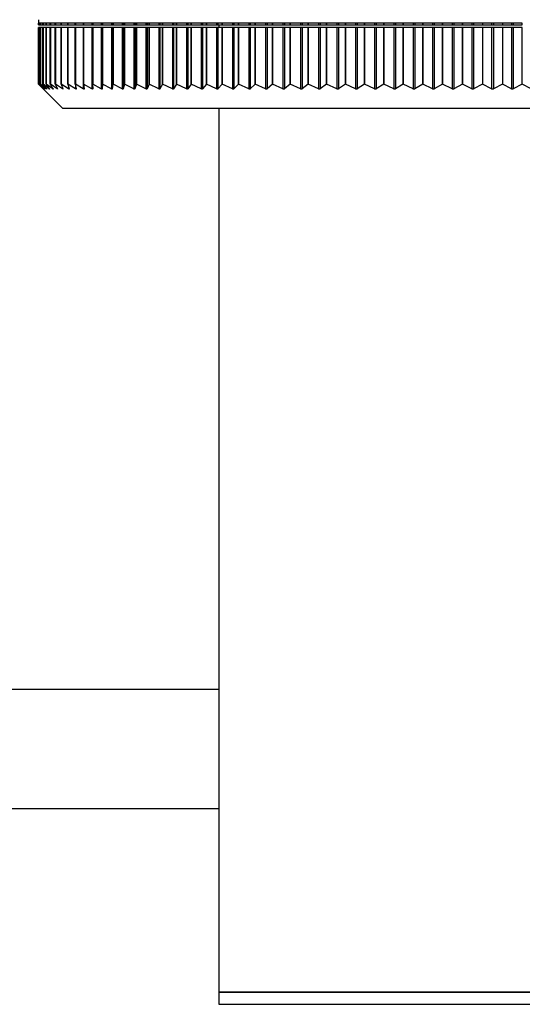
# Model space of a CAD drawing. Header units: millimetres. Extents: x 397 to 966, y 350 to 700.
# Tile 26 of 31: x 905 to 913, y 351 to 367. Entities that reach past the tile are written whole.
import ezdxf

# ---------------------------------------------------------------- set-up
doc = ezdxf.new("R2010")
doc.units = ezdxf.units.MM

msp = doc.modelspace()

# ---------------------------------------------------------------- linework, layer by layer
at = {"color": 7, "linetype": 'Continuous', "lineweight": 25}
for p, q in [((905.404, 366.723), (905.404, 366.663)), ((905.415, 366.663), (905.404, 366.663)), ((905.404, 366.663), (905.404, 366.638)), ((905.404, 366.638), (905.404, 366.663)), ((905.404, 366.663), (905.404, 366.663)), ((905.404, 366.638), (905.404, 366.638)), ((905.404, 366.638), (905.415, 366.638)), ((905.439, 366.663), (905.415, 366.663)), ((905.415, 366.663), (905.415, 366.638)), ((905.415, 366.638), (905.415, 366.663)), ((905.415, 366.638), (905.415, 366.638)), ((905.415, 366.638), (905.439, 366.638)), ((905.439, 366.638), (905.439, 366.663)), ((905.439, 366.638), (905.44, 366.638)), ((905.479, 366.663), (905.44, 366.663)), ((905.44, 366.663), (905.44, 366.638)), ((905.44, 366.638), (905.479, 366.638)), ((905.479, 366.638), (905.479, 366.663)), ((905.479, 366.638), (905.48, 366.638)), ((905.532, 366.663), (905.48, 366.663)), ((905.48, 366.663), (905.48, 366.638)), ((905.48, 366.638), (905.532, 366.638)), ((905.532, 366.638), (905.532, 366.663)), ((905.532, 366.638), (905.534, 366.638)), ((905.6, 366.663), (905.534, 366.663)), ((905.534, 366.663), (905.534, 366.638)), ((905.534, 366.638), (905.6, 366.638)), ((905.6, 366.638), (905.6, 366.663)), ((905.6, 366.638), (905.602, 366.638)), ((905.682, 366.663), (905.602, 366.663)), ((905.602, 366.663), (905.602, 366.638)), ((905.602, 366.638), (905.682, 366.638)), ((905.682, 366.638), (905.682, 366.663)), ((905.682, 366.638), (905.684, 366.638)), ((905.777, 366.663), (905.684, 366.663)), ((905.684, 366.663), (905.684, 366.638)), ((905.684, 366.638), (905.777, 366.638)), ((905.777, 366.638), (905.777, 366.663)), ((905.777, 366.638), (905.779, 366.638)), ((905.887, 366.663), (905.779, 366.663)), ((905.779, 366.663), (905.779, 366.638)), ((905.779, 366.638), (905.887, 366.638)), ((905.887, 366.638), (905.887, 366.663)), ((905.887, 366.638), (905.889, 366.638)), ((906.01, 366.663), (905.889, 366.663)), ((905.889, 366.663), (905.889, 366.638)), ((905.889, 366.638), (906.01, 366.638)), ((906.01, 366.638), (906.01, 366.663)), ((906.01, 366.638), (906.012, 366.638)), ((906.146, 366.663), (906.012, 366.663)), ((906.012, 366.663), (906.012, 366.638)), ((906.012, 366.638), (906.143, 366.638)), ((906.143, 366.663), (906.143, 366.638)), ((906.143, 366.638), (906.146, 366.638)), ((906.146, 366.638), (906.146, 366.663)), ((906.146, 366.638), (906.148, 366.638)), ((906.295, 366.663), (906.148, 366.663)), ((906.148, 366.663), (906.148, 366.638)), ((906.148, 366.638), (906.284, 366.638)), ((906.284, 366.663), (906.284, 366.638)), ((906.284, 366.638), (906.295, 366.638)), ((906.295, 366.638), (906.295, 366.663)), ((906.295, 366.638), (906.297, 366.638)), ((906.457, 366.663), (906.297, 366.663)), ((906.297, 366.663), (906.297, 366.638)), ((906.297, 366.638), (906.438, 366.638)), ((906.438, 366.663), (906.438, 366.638)), ((906.438, 366.638), (906.451, 366.638)), ((906.451, 366.663), (906.451, 366.638)), ((906.451, 366.638), (906.457, 366.638)), ((906.457, 366.638), (906.457, 366.663)), ((906.457, 366.638), (906.459, 366.638)), ((906.631, 366.663), (906.459, 366.663)), ((906.459, 366.663), (906.459, 366.638)), ((906.459, 366.638), (906.604, 366.638)), ((906.604, 366.663), (906.604, 366.638)), ((906.604, 366.638), (906.618, 366.638)), ((906.618, 366.663), (906.618, 366.638)), ((906.618, 366.638), (906.631, 366.638)), ((906.631, 366.638), (906.631, 366.663)), ((906.631, 366.638), (906.634, 366.638)), ((906.818, 366.663), (906.634, 366.663)), ((906.634, 366.663), (906.634, 366.638)), ((906.634, 366.638), (906.782, 366.638)), ((906.782, 366.663), (906.782, 366.638)), ((906.782, 366.638), (906.798, 366.638)), ((906.798, 366.663), (906.798, 366.638)), ((906.798, 366.638), (906.818, 366.638)), ((906.818, 366.638), (906.818, 366.663)), ((906.818, 366.638), (906.82, 366.638)), ((907.016, 366.663), (906.82, 366.663)), ((906.82, 366.663), (906.82, 366.638)), ((906.82, 366.638), (906.972, 366.638)), ((906.972, 366.663), (906.972, 366.638)), ((906.972, 366.638), (906.988, 366.638)), ((906.988, 366.663), (906.988, 366.638)), ((906.988, 366.638), (907.016, 366.638)), ((907.016, 366.638), (907.016, 366.663)), ((907.016, 366.638), (907.018, 366.638)), ((907.225, 366.663), (907.018, 366.663)), ((907.018, 366.663), (907.018, 366.638)), ((907.018, 366.638), (907.173, 366.638)), ((907.173, 366.663), (907.173, 366.638)), ((907.173, 366.638), (907.191, 366.638)), ((907.191, 366.663), (907.191, 366.638)), ((907.191, 366.638), (907.225, 366.638)), ((907.225, 366.638), (907.225, 366.663)), ((907.225, 366.638), (907.227, 366.638)), ((907.445, 366.663), (907.227, 366.663)), ((907.227, 366.663), (907.227, 366.638)), ((907.227, 366.638), (907.385, 366.638)), ((907.385, 366.663), (907.385, 366.638)), ((907.385, 366.638), (907.404, 366.638)), ((907.404, 366.663), (907.404, 366.638)), ((907.404, 366.638), (907.445, 366.638)), ((907.445, 366.638), (907.445, 366.663)), ((907.445, 366.638), (907.447, 366.638)), ((907.676, 366.663), (907.447, 366.663)), ((907.447, 366.663), (907.447, 366.638)), ((907.447, 366.638), (907.608, 366.638)), ((907.608, 366.663), (907.608, 366.638)), ((907.608, 366.638), (907.627, 366.638)), ((907.627, 366.663), (907.627, 366.638)), ((907.627, 366.638), (907.676, 366.638)), ((907.676, 366.638), (907.676, 366.663)), ((907.676, 366.638), (907.678, 366.638)), ((907.917, 366.663), (907.678, 366.663)), ((907.678, 366.663), (907.678, 366.638)), ((907.678, 366.638), (907.841, 366.638)), ((907.841, 366.663), (907.841, 366.638)), ((907.841, 366.638), (907.861, 366.638)), ((907.861, 366.663), (907.861, 366.638)), ((907.861, 366.638), (907.917, 366.638)), ((907.917, 366.638), (907.917, 366.663)), ((907.917, 366.638), (907.919, 366.638)), ((908.167, 366.663), (907.919, 366.663)), ((907.919, 366.663), (907.919, 366.638)), ((907.919, 366.638), (908.084, 366.638)), ((908.084, 366.663), (908.084, 366.638)), ((908.084, 366.638), (908.105, 366.638)), ((908.105, 366.663), (908.105, 366.638)), ((908.105, 366.638), (908.167, 366.638)), ((908.167, 366.638), (908.167, 366.663)), ((908.167, 366.638), (908.169, 366.638)), ((908.427, 366.663), (908.169, 366.663)), ((908.169, 366.663), (908.169, 366.638)), ((908.169, 366.638), (908.335, 366.638)), ((908.335, 366.663), (908.335, 366.638)), ((908.335, 366.638), (908.358, 366.638)), ((908.358, 366.663), (908.358, 366.638)), ((908.358, 366.638), (908.427, 366.638)), ((908.374, 366.638), (908.374, 366.592)), ((908.427, 366.638), (908.427, 366.663)), ((908.427, 366.638), (908.428, 366.638)), ((908.695, 366.663), (908.428, 366.663)), ((908.428, 366.663), (908.428, 366.638)), ((908.428, 366.638), (908.596, 366.638)), ((908.596, 366.663), (908.596, 366.638)), ((908.596, 366.638), (908.619, 366.638)), ((908.619, 366.663), (908.619, 366.638)), ((908.619, 366.638), (908.695, 366.638)), ((908.695, 366.638), (908.695, 366.663)), ((908.695, 366.638), (908.696, 366.638)), ((908.971, 366.663), (908.696, 366.663)), ((908.696, 366.663), (908.696, 366.638)), ((908.696, 366.638), (908.865, 366.638)), ((908.865, 366.663), (908.865, 366.638)), ((908.865, 366.638), (908.889, 366.638)), ((908.889, 366.663), (908.889, 366.638)), ((908.889, 366.638), (908.971, 366.638)), ((908.971, 366.638), (908.971, 366.663)), ((908.971, 366.638), (908.972, 366.638)), ((909.255, 366.663), (908.972, 366.663)), ((908.972, 366.663), (908.972, 366.638)), ((908.972, 366.638), (909.142, 366.638)), ((909.142, 366.663), (909.142, 366.638)), ((909.142, 366.638), (909.166, 366.638)), ((909.166, 366.663), (909.166, 366.638)), ((909.166, 366.638), (909.255, 366.638)), ((909.255, 366.638), (909.255, 366.663)), ((909.255, 366.638), (909.256, 366.638)), ((909.546, 366.663), (909.256, 366.663)), ((909.256, 366.663), (909.256, 366.638)), ((909.256, 366.638), (909.426, 366.638)), ((909.426, 366.663), (909.426, 366.638)), ((909.426, 366.638), (909.451, 366.638)), ((909.451, 366.663), (909.451, 366.638)), ((909.451, 366.638), (909.546, 366.638)), ((909.843, 366.663), (909.546, 366.663)), ((909.546, 366.663), (909.546, 366.638)), ((909.546, 366.638), (909.546, 366.663)), ((909.546, 366.638), (909.546, 366.638)), ((909.546, 366.638), (909.716, 366.638)), ((909.716, 366.663), (909.716, 366.638)), ((909.716, 366.638), (909.742, 366.638)), ((909.742, 366.663), (909.742, 366.638)), ((909.742, 366.638), (909.843, 366.638)), ((910.146, 366.663), (909.843, 366.663)), ((909.843, 366.663), (909.843, 366.638)), ((909.843, 366.638), (909.843, 366.663)), ((909.843, 366.638), (909.843, 366.638)), ((909.843, 366.638), (910.013, 366.638)), ((910.013, 366.663), (910.013, 366.638)), ((910.013, 366.638), (910.039, 366.638)), ((910.039, 366.663), (910.039, 366.638)), ((910.039, 366.638), (910.146, 366.638)), ((910.454, 366.663), (910.146, 366.663)), ((910.146, 366.663), (910.146, 366.638)), ((910.146, 366.638), (910.146, 366.663)), ((910.146, 366.638), (910.146, 366.638)), ((910.146, 366.638), (910.315, 366.638)), ((910.315, 366.663), (910.315, 366.638)), ((910.315, 366.638), (910.341, 366.638)), ((910.341, 366.663), (910.341, 366.638)), ((910.341, 366.638), (910.454, 366.638)), ((910.767, 366.663), (910.454, 366.663)), ((910.454, 366.663), (910.454, 366.638)), ((910.454, 366.638), (910.454, 366.663)), ((910.454, 366.638), (910.454, 366.638)), ((910.454, 366.638), (910.622, 366.638)), ((910.622, 366.663), (910.622, 366.638)), ((910.622, 366.638), (910.649, 366.638)), ((910.649, 366.663), (910.649, 366.638)), ((910.649, 366.638), (910.767, 366.638)), ((911.084, 366.663), (910.767, 366.663)), ((910.767, 366.663), (910.767, 366.638)), ((910.767, 366.638), (910.767, 366.663)), ((910.767, 366.638), (910.767, 366.638)), ((910.767, 366.638), (910.934, 366.638)), ((910.934, 366.663), (910.934, 366.638)), ((910.934, 366.638), (910.961, 366.638)), ((910.961, 366.663), (910.961, 366.638)), ((910.961, 366.638), (911.084, 366.638)), ((911.404, 366.663), (911.084, 366.663)), ((911.084, 366.663), (911.084, 366.638)), ((911.084, 366.638), (911.084, 366.663)), ((911.084, 366.638), (911.084, 366.638)), ((911.084, 366.638), (911.249, 366.638)), ((911.249, 366.663), (911.249, 366.638)), ((911.249, 366.638), (911.276, 366.638)), ((911.276, 366.663), (911.276, 366.638)), ((911.276, 366.638), (911.404, 366.638)), ((911.728, 366.663), (911.404, 366.663)), ((911.404, 366.663), (911.404, 366.638)), ((911.404, 366.638), (911.404, 366.663)), ((911.404, 366.638), (911.404, 366.638)), ((911.404, 366.638), (911.567, 366.638)), ((911.567, 366.663), (911.567, 366.638)), ((911.567, 366.638), (911.595, 366.638)), ((911.595, 366.663), (911.595, 366.638)), ((911.595, 366.638), (911.728, 366.638)), ((912.053, 366.663), (911.728, 366.663)), ((911.728, 366.663), (911.728, 366.638)), ((911.728, 366.638), (911.728, 366.663)), ((911.728, 366.638), (911.728, 366.638)), ((911.728, 366.638), (911.888, 366.638)), ((911.888, 366.663), (911.888, 366.638)), ((911.888, 366.638), (911.916, 366.638)), ((911.916, 366.663), (911.916, 366.638)), ((911.916, 366.638), (912.053, 366.638)), ((912.38, 366.663), (912.053, 366.663)), ((912.053, 366.663), (912.053, 366.638)), ((912.053, 366.638), (912.053, 366.663)), ((912.053, 366.638), (912.053, 366.638)), ((912.053, 366.638), (912.211, 366.638)), ((912.211, 366.663), (912.211, 366.638)), ((912.211, 366.638), (912.239, 366.638)), ((912.239, 366.663), (912.239, 366.638)), ((912.239, 366.638), (912.38, 366.638)), ((912.708, 366.663), (912.38, 366.663)), ((912.38, 366.663), (912.38, 366.638)), ((912.38, 366.638), (912.38, 366.663)), ((912.38, 366.638), (912.38, 366.638)), ((912.38, 366.638), (912.535, 366.638)), ((912.535, 366.663), (912.535, 366.638)), ((912.535, 366.638), (912.563, 366.638)), ((912.563, 366.663), (912.563, 366.638)), ((912.563, 366.638), (912.708, 366.638)), ((913.036, 366.663), (912.708, 366.663)), ((912.708, 366.663), (912.708, 366.638)), ((912.708, 366.638), (912.86, 366.638)), ((912.86, 366.663), (912.86, 366.638)), ((912.86, 366.638), (912.888, 366.638)), ((912.888, 366.663), (912.888, 366.638)), ((912.888, 366.638), (913.036, 366.638)), ((913.364, 366.663), (913.036, 366.663)), ((913.036, 366.663), (913.036, 366.638)), ((913.036, 366.638), (913.184, 366.638)), ((913.184, 366.663), (913.184, 366.638)), ((913.184, 366.638), (913.213, 366.638)), ((913.213, 366.663), (913.213, 366.638)), ((913.213, 366.638), (913.364, 366.638)), ((913.364, 366.638), (913.364, 366.663)), ((913.364, 366.638), (913.364, 366.638)), ((905.404, 366.592), (905.404, 365.663)), ((905.415, 366.592), (905.404, 366.592)), ((905.404, 365.663), (905.404, 366.592)), ((905.404, 366.592), (905.404, 366.592)), ((905.415, 366.592), (905.415, 365.663)), ((905.439, 366.592), (905.415, 366.592)), ((905.415, 365.663), (905.415, 366.592)), ((905.415, 366.592), (905.415, 366.592)), ((905.439, 365.663), (905.439, 366.592)), ((905.44, 366.592), (905.439, 366.592)), ((905.44, 366.592), (905.44, 365.663)), ((905.479, 366.592), (905.44, 366.592)), ((905.479, 365.663), (905.479, 366.592)), ((905.48, 366.592), (905.479, 366.592)), ((905.48, 366.592), (905.48, 365.663)), ((905.532, 366.592), (905.48, 366.592)), ((905.532, 365.663), (905.532, 366.592)), ((905.534, 366.592), (905.532, 366.592)), ((905.534, 366.592), (905.534, 365.663)), ((905.6, 366.592), (905.534, 366.592)), ((905.6, 365.663), (905.6, 366.592)), ((905.602, 366.592), (905.6, 366.592)), ((905.602, 366.592), (905.602, 365.663)), ((905.682, 366.592), (905.602, 366.592)), ((905.682, 365.663), (905.682, 366.592)), ((905.684, 366.592), (905.682, 366.592)), ((905.684, 366.592), (905.684, 365.663)), ((905.777, 366.592), (905.684, 366.592)), ((905.777, 365.663), (905.777, 366.592)), ((905.779, 366.592), (905.777, 366.592)), ((905.779, 366.592), (905.779, 365.663)), ((905.887, 366.592), (905.779, 366.592)), ((905.887, 365.663), (905.887, 366.592)), ((905.889, 366.592), (905.887, 366.592)), ((905.889, 366.592), (905.889, 365.663)), ((906.01, 366.592), (905.889, 366.592)), ((906.01, 365.663), (906.01, 366.592)), ((906.012, 366.592), (906.01, 366.592)), ((906.012, 366.592), (906.012, 365.663)), ((906.143, 366.592), (906.012, 366.592)), ((906.143, 366.592), (906.143, 365.584)), ((906.146, 366.592), (906.143, 366.592)), ((906.146, 365.663), (906.146, 366.592)), ((906.148, 366.592), (906.146, 366.592)), ((906.148, 366.592), (906.148, 365.663)), ((906.284, 366.592), (906.148, 366.592)), ((906.284, 366.592), (906.284, 365.584)), ((906.295, 366.592), (906.284, 366.592)), ((906.295, 365.663), (906.295, 366.592)), ((906.297, 366.592), (906.295, 366.592)), ((906.297, 366.592), (906.297, 365.663)), ((906.438, 366.592), (906.297, 366.592)), ((906.438, 366.592), (906.438, 365.584)), ((906.451, 366.592), (906.438, 366.592)), ((906.451, 366.592), (906.451, 365.584)), ((906.457, 366.592), (906.451, 366.592)), ((906.457, 365.663), (906.457, 366.592)), ((906.459, 366.592), (906.457, 366.592)), ((906.459, 366.592), (906.459, 365.663)), ((906.604, 366.592), (906.459, 366.592)), ((906.604, 366.592), (906.604, 365.584)), ((906.618, 366.592), (906.604, 366.592)), ((906.618, 366.592), (906.618, 365.584)), ((906.631, 366.592), (906.618, 366.592)), ((906.631, 365.663), (906.631, 366.592)), ((906.634, 366.592), (906.631, 366.592)), ((906.634, 366.592), (906.634, 365.663)), ((906.782, 366.592), (906.634, 366.592)), ((906.782, 366.592), (906.782, 365.584)), ((906.798, 366.592), (906.782, 366.592)), ((906.798, 366.592), (906.798, 365.584)), ((906.818, 366.592), (906.798, 366.592)), ((906.818, 365.663), (906.818, 366.592)), ((906.82, 366.592), (906.818, 366.592)), ((906.82, 366.592), (906.82, 365.663)), ((906.972, 366.592), (906.82, 366.592)), ((906.972, 366.592), (906.972, 365.584)), ((906.988, 366.592), (906.972, 366.592)), ((906.988, 366.592), (906.988, 365.584)), ((907.016, 366.592), (906.988, 366.592)), ((907.016, 365.663), (907.016, 366.592)), ((907.018, 366.592), (907.016, 366.592)), ((907.018, 366.592), (907.018, 365.663)), ((907.173, 366.592), (907.018, 366.592)), ((907.173, 366.592), (907.173, 365.584)), ((907.191, 366.592), (907.173, 366.592)), ((907.191, 366.592), (907.191, 365.584)), ((907.225, 366.592), (907.191, 366.592)), ((907.225, 365.663), (907.225, 366.592)), ((907.227, 366.592), (907.225, 366.592)), ((907.227, 366.592), (907.227, 365.663)), ((907.385, 366.592), (907.227, 366.592)), ((907.385, 366.592), (907.385, 365.584)), ((907.404, 366.592), (907.385, 366.592)), ((907.404, 366.592), (907.404, 365.584)), ((907.445, 366.592), (907.404, 366.592)), ((907.445, 365.663), (907.445, 366.592)), ((907.447, 366.592), (907.445, 366.592)), ((907.447, 366.592), (907.447, 365.663)), ((907.608, 366.592), (907.447, 366.592)), ((907.608, 366.592), (907.608, 365.584)), ((907.627, 366.592), (907.608, 366.592)), ((907.627, 366.592), (907.627, 365.584)), ((907.676, 366.592), (907.627, 366.592)), ((907.676, 365.663), (907.676, 366.592)), ((907.678, 366.592), (907.676, 366.592)), ((907.678, 366.592), (907.678, 365.663)), ((907.841, 366.592), (907.678, 366.592)), ((907.841, 366.592), (907.841, 365.584)), ((907.861, 366.592), (907.841, 366.592)), ((907.861, 366.592), (907.861, 365.584)), ((907.917, 366.592), (907.861, 366.592)), ((907.917, 365.663), (907.917, 366.592)), ((907.919, 366.592), (907.917, 366.592)), ((907.919, 366.592), (907.919, 365.663)), ((908.084, 366.592), (907.919, 366.592)), ((908.084, 366.592), (908.084, 365.584)), ((908.105, 366.592), (908.084, 366.592)), ((908.105, 366.592), (908.105, 365.584)), ((908.167, 366.592), (908.105, 366.592)), ((908.167, 365.663), (908.167, 366.592)), ((908.169, 366.592), (908.167, 366.592)), ((908.169, 366.592), (908.169, 365.663)), ((908.335, 366.592), (908.169, 366.592)), ((908.335, 366.592), (908.335, 365.583)), ((908.358, 366.592), (908.335, 366.592)), ((908.358, 366.592), (908.358, 365.584)), ((908.427, 366.592), (908.358, 366.592)), ((908.427, 365.663), (908.427, 366.592)), ((908.428, 366.592), (908.427, 366.592)), ((908.428, 366.592), (908.428, 365.663)), ((908.596, 366.592), (908.428, 366.592)), ((908.596, 366.592), (908.596, 365.583)), ((908.619, 366.592), (908.596, 366.592)), ((908.619, 366.592), (908.619, 365.584)), ((908.695, 366.592), (908.619, 366.592)), ((908.695, 365.663), (908.695, 366.592)), ((908.696, 366.592), (908.695, 366.592)), ((908.696, 366.592), (908.696, 365.663)), ((908.865, 366.592), (908.696, 366.592)), ((908.865, 366.592), (908.865, 365.583)), ((908.889, 366.592), (908.865, 366.592)), ((908.889, 366.592), (908.889, 365.583)), ((908.971, 366.592), (908.889, 366.592)), ((908.971, 365.663), (908.971, 366.592)), ((908.972, 366.592), (908.971, 366.592)), ((908.972, 366.592), (908.972, 365.663)), ((909.142, 366.592), (908.972, 366.592)), ((909.142, 366.592), (909.142, 365.583)), ((909.166, 366.592), (909.142, 366.592)), ((909.166, 366.592), (909.166, 365.583)), ((909.255, 366.592), (909.166, 366.592)), ((909.255, 365.663), (909.255, 366.592)), ((909.256, 366.592), (909.255, 366.592)), ((909.256, 366.592), (909.256, 365.663)), ((909.426, 366.592), (909.256, 366.592)), ((909.426, 366.592), (909.426, 365.583)), ((909.451, 366.592), (909.426, 366.592)), ((909.451, 366.592), (909.451, 365.583)), ((909.546, 366.592), (909.451, 366.592)), ((909.546, 366.592), (909.546, 365.663)), ((909.546, 365.663), (909.546, 366.592)), ((909.546, 366.592), (909.546, 366.592)), ((909.716, 366.592), (909.546, 366.592)), ((909.716, 366.592), (909.716, 365.583)), ((909.742, 366.592), (909.716, 366.592)), ((909.742, 366.592), (909.742, 365.583)), ((909.843, 366.592), (909.742, 366.592)), ((909.843, 366.592), (909.843, 365.663)), ((909.843, 365.663), (909.843, 366.592)), ((909.843, 366.592), (909.843, 366.592)), ((910.013, 366.592), (909.843, 366.592)), ((910.013, 366.592), (910.013, 365.583)), ((910.039, 366.592), (910.013, 366.592)), ((910.039, 366.592), (910.039, 365.583)), ((910.146, 366.592), (910.039, 366.592)), ((910.146, 366.592), (910.146, 365.663)), ((910.146, 365.663), (910.146, 366.592)), ((910.146, 366.592), (910.146, 366.592)), ((910.315, 366.592), (910.146, 366.592)), ((910.315, 366.592), (910.315, 365.583)), ((910.341, 366.592), (910.315, 366.592)), ((910.341, 366.592), (910.341, 365.583)), ((910.454, 366.592), (910.341, 366.592)), ((910.454, 366.592), (910.454, 365.663)), ((910.454, 365.663), (910.454, 366.592)), ((910.454, 366.592), (910.454, 366.592)), ((910.622, 366.592), (910.454, 366.592)), ((910.622, 366.592), (910.622, 365.583)), ((910.649, 366.592), (910.622, 366.592)), ((910.649, 366.592), (910.649, 365.583)), ((910.767, 366.592), (910.649, 366.592)), ((910.767, 366.592), (910.767, 365.663)), ((910.767, 365.663), (910.767, 366.592)), ((910.767, 366.592), (910.767, 366.592)), ((910.934, 366.592), (910.767, 366.592)), ((910.934, 366.592), (910.934, 365.583)), ((910.961, 366.592), (910.934, 366.592)), ((910.961, 366.592), (910.961, 365.583)), ((911.084, 366.592), (910.961, 366.592)), ((911.084, 366.592), (911.084, 365.663)), ((911.084, 365.663), (911.084, 366.592)), ((911.084, 366.592), (911.084, 366.592)), ((911.249, 366.592), (911.084, 366.592)), ((911.249, 366.592), (911.249, 365.583)), ((911.276, 366.592), (911.249, 366.592)), ((911.276, 366.592), (911.276, 365.583)), ((911.404, 366.592), (911.276, 366.592)), ((911.404, 366.592), (911.404, 365.663)), ((911.404, 365.663), (911.404, 366.592)), ((911.404, 366.592), (911.404, 366.592)), ((911.567, 366.592), (911.404, 366.592)), ((911.567, 366.592), (911.567, 365.583)), ((911.595, 366.592), (911.567, 366.592)), ((911.595, 366.592), (911.595, 365.583)), ((911.728, 366.592), (911.595, 366.592)), ((911.728, 366.592), (911.728, 365.663)), ((911.728, 365.663), (911.728, 366.592)), ((911.728, 366.592), (911.728, 366.592)), ((911.888, 366.592), (911.728, 366.592)), ((911.888, 366.592), (911.888, 365.583)), ((911.916, 366.592), (911.888, 366.592)), ((911.916, 366.592), (911.916, 365.583)), ((912.053, 366.592), (911.916, 366.592)), ((912.053, 366.592), (912.053, 365.663)), ((912.053, 365.663), (912.053, 366.592)), ((912.053, 366.592), (912.053, 366.592)), ((912.211, 366.592), (912.053, 366.592)), ((912.211, 366.592), (912.211, 365.583)), ((912.239, 366.592), (912.211, 366.592)), ((912.239, 366.592), (912.239, 365.583)), ((912.38, 366.592), (912.239, 366.592)), ((912.38, 365.663), (912.38, 366.592)), ((912.38, 366.592), (912.38, 365.663)), ((912.38, 366.592), (912.38, 366.592)), ((912.535, 366.592), (912.38, 366.592)), ((912.535, 366.592), (912.535, 365.583)), ((912.563, 366.592), (912.535, 366.592)), ((912.563, 366.592), (912.563, 365.583)), ((912.708, 366.592), (912.563, 366.592)), ((912.708, 366.592), (912.708, 365.663)), ((912.86, 366.592), (912.708, 366.592)), ((912.86, 366.592), (912.86, 365.583)), ((912.888, 366.592), (912.86, 366.592)), ((912.888, 366.592), (912.888, 365.583)), ((913.036, 366.592), (912.888, 366.592)), ((913.036, 366.592), (913.036, 365.663)), ((913.184, 366.592), (913.036, 366.592)), ((913.184, 366.592), (913.184, 365.583)), ((913.213, 366.592), (913.184, 366.592)), ((913.213, 366.592), (913.213, 365.583)), ((913.364, 366.592), (913.213, 366.592)), ((913.364, 365.663), (913.364, 366.592)), ((913.364, 366.592), (913.364, 366.592)), ((905.404, 365.663), (905.444, 365.623)), ((905.404, 365.663), (905.404, 365.663)), ((905.485, 365.585), (905.404, 365.663)), ((905.415, 365.663), (905.485, 365.585)), ((905.415, 365.663), (905.415, 365.663)), ((905.502, 365.585), (905.415, 365.663)), ((905.439, 365.663), (905.504, 365.585)), ((905.439, 365.663), (905.44, 365.663)), ((905.533, 365.585), (905.44, 365.663)), ((905.479, 365.663), (905.537, 365.585)), ((905.479, 365.663), (905.48, 365.663)), ((905.579, 365.585), (905.48, 365.663)), ((905.532, 365.663), (905.583, 365.585)), ((905.532, 365.663), (905.534, 365.663)), ((905.639, 365.585), (905.534, 365.663)), ((905.6, 365.663), (905.644, 365.585)), ((905.6, 365.663), (905.602, 365.663)), ((905.712, 365.585), (905.602, 365.663)), ((905.682, 365.663), (905.719, 365.585)), ((905.682, 365.663), (905.684, 365.663)), ((905.8, 365.585), (905.684, 365.663)), ((905.777, 365.663), (905.808, 365.585)), ((905.777, 365.663), (905.779, 365.663)), ((905.901, 365.585), (905.779, 365.663)), ((905.887, 365.663), (905.91, 365.585)), ((905.887, 365.663), (905.889, 365.663)), ((906.015, 365.584), (905.889, 365.663)), ((906.01, 365.663), (906.026, 365.585)), ((906.01, 365.663), (906.012, 365.663)), ((906.143, 365.584), (906.012, 365.663)), ((906.146, 365.663), (906.155, 365.584)), ((906.146, 365.663), (906.148, 365.663)), ((906.284, 365.584), (906.148, 365.663)), ((906.295, 365.663), (906.297, 365.584)), ((906.295, 365.663), (906.297, 365.663)), ((906.438, 365.584), (906.297, 365.663)), ((906.457, 365.663), (906.451, 365.584)), ((906.457, 365.663), (906.459, 365.663)), ((906.604, 365.584), (906.459, 365.663)), ((906.631, 365.663), (906.618, 365.584)), ((906.631, 365.663), (906.634, 365.663)), ((906.782, 365.584), (906.634, 365.663)), ((906.818, 365.663), (906.798, 365.584)), ((906.818, 365.663), (906.82, 365.663)), ((906.972, 365.584), (906.82, 365.663)), ((907.016, 365.663), (906.988, 365.584)), ((907.016, 365.663), (907.018, 365.663)), ((907.173, 365.584), (907.018, 365.663)), ((907.225, 365.663), (907.191, 365.584)), ((907.225, 365.663), (907.227, 365.663)), ((907.385, 365.584), (907.227, 365.663)), ((907.445, 365.663), (907.404, 365.584)), ((907.445, 365.663), (907.447, 365.663)), ((907.608, 365.584), (907.447, 365.663)), ((907.676, 365.663), (907.627, 365.584)), ((907.676, 365.663), (907.678, 365.663)), ((907.841, 365.584), (907.678, 365.663)), ((907.917, 365.663), (907.861, 365.584)), ((907.917, 365.663), (907.919, 365.663)), ((908.084, 365.584), (907.919, 365.663)), ((908.167, 365.663), (908.105, 365.584)), ((908.167, 365.663), (908.169, 365.663)), ((908.335, 365.583), (908.169, 365.663)), ((908.427, 365.663), (908.358, 365.584)), ((908.427, 365.663), (908.428, 365.663)), ((908.596, 365.583), (908.428, 365.663)), ((908.695, 365.663), (908.619, 365.584)), ((908.695, 365.663), (908.696, 365.663)), ((908.865, 365.583), (908.696, 365.663)), ((908.971, 365.663), (908.889, 365.583)), ((908.971, 365.663), (908.972, 365.663)), ((909.142, 365.583), (908.972, 365.663)), ((909.255, 365.663), (909.166, 365.583)), ((909.255, 365.663), (909.256, 365.663)), ((909.426, 365.583), (909.256, 365.663)), ((909.546, 365.663), (909.451, 365.583)), ((909.546, 365.663), (909.546, 365.663)), ((909.716, 365.583), (909.546, 365.663)), ((909.843, 365.663), (909.742, 365.583)), ((909.843, 365.663), (909.843, 365.663)), ((910.013, 365.583), (909.843, 365.663)), ((910.146, 365.663), (910.039, 365.583)), ((910.146, 365.663), (910.146, 365.663)), ((910.315, 365.583), (910.146, 365.663)), ((910.454, 365.663), (910.341, 365.583)), ((910.454, 365.663), (910.454, 365.663)), ((910.622, 365.583), (910.454, 365.663)), ((910.767, 365.663), (910.649, 365.583)), ((910.767, 365.663), (910.767, 365.663)), ((910.934, 365.583), (910.767, 365.663)), ((911.084, 365.663), (910.961, 365.583)), ((911.084, 365.663), (911.084, 365.663)), ((911.249, 365.583), (911.084, 365.663)), ((911.404, 365.663), (911.276, 365.583)), ((911.404, 365.663), (911.404, 365.663)), ((911.567, 365.583), (911.404, 365.663)), ((911.728, 365.663), (911.595, 365.583)), ((911.728, 365.663), (911.728, 365.663)), ((911.888, 365.583), (911.728, 365.663)), ((912.053, 365.663), (911.916, 365.583)), ((912.053, 365.663), (912.053, 365.663)), ((912.211, 365.583), (912.053, 365.663)), ((912.38, 365.663), (912.239, 365.583)), ((912.535, 365.583), (912.38, 365.663)), ((912.708, 365.663), (912.563, 365.583)), ((912.86, 365.583), (912.708, 365.663)), ((913.036, 365.663), (912.888, 365.583)), ((913.184, 365.583), (913.036, 365.663)), ((913.364, 365.663), (913.213, 365.583)), ((913.509, 365.583), (913.364, 365.663)), ((905.444, 365.623), (905.804, 365.263)), ((912.874, 365.263), (905.804, 365.263)), ((908.374, 365.263), (908.374, 350.723)), ((919.944, 365.263), (912.874, 365.263)), ((908.374, 355.703), (874.329, 355.703)), ((874.374, 353.743), (908.374, 353.743)), ((908.374, 350.723), (908.374, 350.523)), ((916.211, 350.723), (908.374, 350.723)), ((908.374, 350.723), (917.374, 350.723)), ((908.374, 350.523), (917.374, 350.523))]:
    msp.add_line(p, q, dxfattribs=at)
at = {"color": 8, "linetype": 'Continuous', "lineweight": 25}
for p, q in [((906.015, 365.635), (906.015, 365.584)), ((905.502, 365.588), (905.502, 365.585)), ((905.533, 365.59), (905.533, 365.585)), ((905.579, 365.592), (905.579, 365.585)), ((905.639, 365.595), (905.639, 365.585)), ((905.712, 365.599), (905.712, 365.585)), ((905.8, 365.606), (905.8, 365.585)), ((905.901, 365.616), (905.901, 365.585))]:
    msp.add_line(p, q, dxfattribs=at)
at = {"color": 7, "linetype": 'Continuous', "lineweight": 25}
for points, knots in [([(905.485, 365.585), (905.486, 365.584), (905.488, 365.582), (905.489, 365.582), (905.487, 365.583), (905.486, 365.584), (905.485, 365.585)], [0, 0, 0, 0, 0.263828, 0.530625, 0.77701, 1, 1, 1, 1]), ([(905.504, 365.585), (905.505, 365.584), (905.506, 365.582), (905.506, 365.582), (905.505, 365.583), (905.503, 365.584), (905.502, 365.585)], [0, 0, 0, 0, 0.263856, 0.530648, 0.777031, 1, 1, 1, 1]), ([(905.537, 365.585), (905.537, 365.584), (905.539, 365.582), (905.538, 365.581), (905.537, 365.582), (905.534, 365.584), (905.533, 365.585)], [0, 0, 0, 0, 0.26388, 0.530668, 0.77705, 1, 1, 1, 1]), ([(905.583, 365.585), (905.584, 365.584), (905.585, 365.582), (905.585, 365.581), (905.582, 365.582), (905.58, 365.584), (905.579, 365.585)], [0, 0, 0, 0, 0.263901, 0.530686, 0.777066, 1, 1, 1, 1]), ([(905.644, 365.585), (905.645, 365.584), (905.646, 365.582), (905.645, 365.581), (905.642, 365.582), (905.64, 365.584), (905.639, 365.585)], [0, 0, 0, 0, 0.263919, 0.530701, 0.77708, 1, 1, 1, 1]), ([(905.719, 365.585), (905.72, 365.584), (905.72, 365.582), (905.719, 365.581), (905.716, 365.582), (905.714, 365.584), (905.712, 365.585)], [0, 0, 0, 0, 0.263934, 0.530714, 0.777093, 1, 1, 1, 1]), ([(905.808, 365.585), (905.808, 365.584), (905.809, 365.582), (905.807, 365.581), (905.804, 365.582), (905.801, 365.584), (905.8, 365.585)], [0, 0, 0, 0, 0.263946, 0.530725, 0.777103, 1, 1, 1, 1]), ([(905.91, 365.585), (905.91, 365.584), (905.911, 365.582), (905.909, 365.581), (905.905, 365.582), (905.902, 365.584), (905.901, 365.585)], [0, 0, 0, 0, 0.263956, 0.530735, 0.777112, 1, 1, 1, 1]), ([(906.026, 365.585), (906.026, 365.584), (906.026, 365.582), (906.024, 365.581), (906.02, 365.582), (906.017, 365.584), (906.015, 365.584)], [0, 0, 0, 0, 0.263964, 0.530742, 0.777119, 1, 1, 1, 1]), ([(906.155, 365.584), (906.155, 365.583), (906.155, 365.581), (906.152, 365.581), (906.148, 365.582), (906.145, 365.584), (906.143, 365.584)], [0, 0, 0, 0, 0.263969, 0.530747, 0.777124, 1, 1, 1, 1]), ([(906.297, 365.584), (906.297, 365.583), (906.296, 365.581), (906.293, 365.581), (906.289, 365.582), (906.286, 365.583), (906.284, 365.584)], [0, 0, 0, 0, 0.263972, 0.53075, 0.777128, 1, 1, 1, 1]), ([(906.451, 365.584), (906.451, 365.583), (906.451, 365.581), (906.447, 365.581), (906.443, 365.582), (906.439, 365.583), (906.438, 365.584)], [0, 0, 0, 0, 0.263972, 0.530752, 0.77713, 1, 1, 1, 1]), ([(906.618, 365.584), (906.618, 365.583), (906.617, 365.581), (906.614, 365.58), (906.609, 365.581), (906.605, 365.583), (906.604, 365.584)], [0, 0, 0, 0, 0.26397, 0.530752, 0.77713, 1, 1, 1, 1]), ([(906.798, 365.584), (906.797, 365.583), (906.796, 365.581), (906.792, 365.58), (906.787, 365.581), (906.783, 365.583), (906.782, 365.584)], [0, 0, 0, 0, 0.263966, 0.53075, 0.777129, 1, 1, 1, 1]), ([(906.988, 365.584), (906.988, 365.583), (906.987, 365.581), (906.982, 365.58), (906.977, 365.581), (906.973, 365.583), (906.972, 365.584)], [0, 0, 0, 0, 0.263959, 0.530746, 0.777127, 1, 1, 1, 1]), ([(907.191, 365.584), (907.19, 365.583), (907.189, 365.581), (907.184, 365.58), (907.179, 365.581), (907.175, 365.583), (907.173, 365.584)], [0, 0, 0, 0, 0.26395, 0.53074, 0.777122, 1, 1, 1, 1]), ([(907.404, 365.584), (907.403, 365.583), (907.401, 365.581), (907.397, 365.58), (907.391, 365.581), (907.387, 365.583), (907.385, 365.584)], [0, 0, 0, 0, 0.263938, 0.530732, 0.777116, 1, 1, 1, 1]), ([(907.627, 365.584), (907.627, 365.583), (907.625, 365.581), (907.62, 365.58), (907.614, 365.581), (907.61, 365.583), (907.608, 365.584)], [0, 0, 0, 0, 0.263924, 0.530722, 0.777107, 1, 1, 1, 1]), ([(907.861, 365.584), (907.86, 365.583), (907.858, 365.581), (907.853, 365.58), (907.847, 365.581), (907.843, 365.583), (907.841, 365.584)], [0, 0, 0, 0, 0.263906, 0.530709, 0.777097, 1, 1, 1, 1]), ([(908.105, 365.584), (908.104, 365.583), (908.102, 365.581), (908.096, 365.58), (908.09, 365.581), (908.086, 365.583), (908.084, 365.584)], [0, 0, 0, 0, 0.2638858, 0.5306941, 0.7770843, 1, 1, 1, 1]), ([(908.358, 365.584), (908.356, 365.583), (908.354, 365.581), (908.348, 365.58), (908.342, 365.581), (908.337, 365.583), (908.335, 365.583)], [0, 0, 0, 0, 0.263862, 0.530676, 0.777069, 1, 1, 1, 1]), ([(908.619, 365.584), (908.618, 365.583), (908.615, 365.581), (908.609, 365.58), (908.603, 365.581), (908.598, 365.583), (908.596, 365.583)], [0, 0, 0, 0, 0.263834, 0.530656, 0.777051, 1, 1, 1, 1]), ([(908.889, 365.583), (908.887, 365.582), (908.885, 365.58), (908.878, 365.58), (908.872, 365.581), (908.867, 365.583), (908.865, 365.583)], [0, 0, 0, 0, 0.263802, 0.530632, 0.777031, 1, 1, 1, 1]), ([(909.166, 365.583), (909.165, 365.582), (909.162, 365.58), (909.155, 365.58), (909.148, 365.581), (909.144, 365.582), (909.142, 365.583)], [0, 0, 0, 0, 0.263766, 0.530604, 0.777007, 1, 1, 1, 1]), ([(909.451, 365.583), (909.449, 365.582), (909.446, 365.58), (909.439, 365.58), (909.432, 365.581), (909.428, 365.582), (909.426, 365.583)], [0, 0, 0, 0, 0.263725, 0.530572, 0.7769788, 1, 1, 1, 1]), ([(909.742, 365.583), (909.74, 365.582), (909.737, 365.58), (909.73, 365.58), (909.723, 365.581), (909.718, 365.582), (909.716, 365.583)], [0, 0, 0, 0, 0.263678, 0.530536, 0.776947, 1, 1, 1, 1]), ([(910.039, 365.583), (910.037, 365.582), (910.034, 365.58), (910.027, 365.579), (910.019, 365.581), (910.015, 365.582), (910.013, 365.583)], [0, 0, 0, 0, 0.2636248, 0.5304939, 0.77691, 1, 1, 1, 1]), ([(910.341, 365.583), (910.34, 365.582), (910.336, 365.58), (910.329, 365.579), (910.322, 365.58), (910.317, 365.582), (910.315, 365.583)], [0, 0, 0, 0, 0.263564, 0.530446, 0.776868, 1, 1, 1, 1]), ([(910.649, 365.583), (910.647, 365.582), (910.643, 365.58), (910.636, 365.579), (910.629, 365.58), (910.624, 365.582), (910.622, 365.583)], [0, 0, 0, 0, 0.263476, 0.530376, 0.776805, 1, 1, 1, 1]), ([(910.961, 365.583), (910.959, 365.582), (910.955, 365.58), (910.948, 365.579), (910.94, 365.58), (910.936, 365.582), (910.934, 365.583)], [0, 0, 0, 0, 0.263552, 0.530441, 0.776866, 1, 1, 1, 1]), ([(911.276, 365.583), (911.274, 365.582), (911.27, 365.58), (911.263, 365.579), (911.255, 365.58), (911.251, 365.582), (911.249, 365.583)], [0, 0, 0, 0, 0.263619, 0.530499, 0.77692, 1, 1, 1, 1]), ([(911.595, 365.583), (911.593, 365.582), (911.589, 365.58), (911.581, 365.579), (911.574, 365.58), (911.569, 365.582), (911.567, 365.583)], [0, 0, 0, 0, 0.263678, 0.530551, 0.776969, 1, 1, 1, 1]), ([(911.916, 365.583), (911.914, 365.582), (911.91, 365.58), (911.902, 365.579), (911.894, 365.58), (911.89, 365.582), (911.888, 365.583)], [0, 0, 0, 0, 0.263731, 0.530597, 0.777013, 1, 1, 1, 1]), ([(912.239, 365.583), (912.237, 365.582), (912.232, 365.58), (912.225, 365.579), (912.217, 365.58), (912.213, 365.582), (912.211, 365.583)], [0, 0, 0, 0, 0.263778, 0.530639, 0.777052, 1, 1, 1, 1]), ([(912.563, 365.583), (912.561, 365.582), (912.556, 365.58), (912.548, 365.579), (912.541, 365.58), (912.537, 365.582), (912.535, 365.583)], [0, 0, 0, 0, 0.263819, 0.530676, 0.777087, 1, 1, 1, 1]), ([(912.888, 365.583), (912.886, 365.582), (912.881, 365.58), (912.873, 365.579), (912.866, 365.58), (912.862, 365.582), (912.86, 365.583)], [0, 0, 0, 0, 0.263856, 0.530709, 0.777119, 1, 1, 1, 1]), ([(913.213, 365.583), (913.21, 365.582), (913.206, 365.58), (913.198, 365.579), (913.19, 365.58), (913.186, 365.582), (913.184, 365.583)], [0, 0, 0, 0, 0.263889, 0.530739, 0.777147, 1, 1, 1, 1])]:
    msp.add_open_spline(points, degree=3, knots=knots, dxfattribs=at)

doc.saveas('drawing.dxf')
